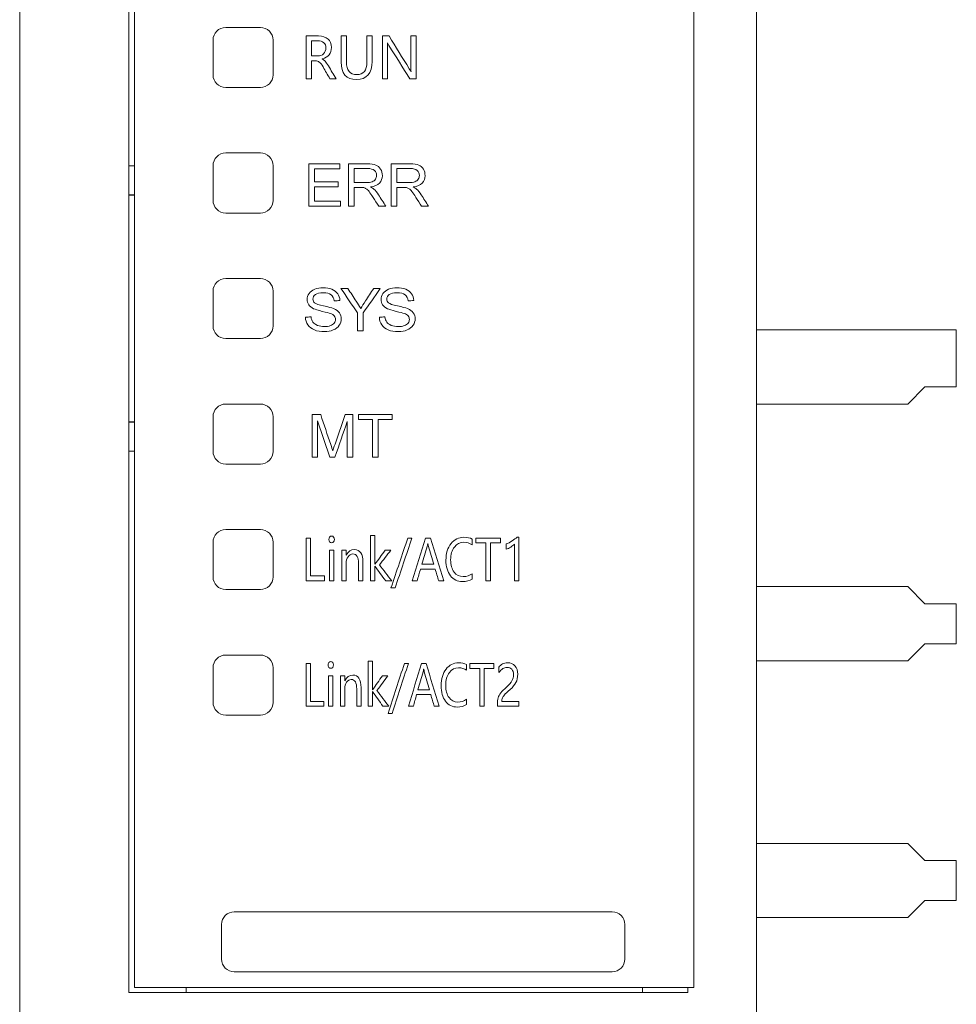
# Model space of a CAD drawing. Header units: millimetres. Extents: x 35 to 385, y -587 to 211.
# Tile 131 of 133: x 178 to 194, y 176 to 193. Entities that reach past the tile are written whole.
import ezdxf

# ---------------------------------------------------------------- set-up
doc = ezdxf.new("R2010")
doc.units = ezdxf.units.MM
doc.layers.add('1', color=7, linetype='Continuous', true_color=0xffffff)
doc.layers.add('11', color=7, linetype='Continuous', true_color=0xffffff)

msp = doc.modelspace()

# ---------------------------------------------------------------- linework, layer by layer
at = {"layer": '1', "color": 155, "linetype": 'Continuous', "lineweight": 18}
for p, q in [((181.548, 192.721), (182.154, 192.721)), ((181.325, 191.891), (181.325, 192.498)), ((182.377, 192.498), (182.377, 191.891)), ((182.154, 191.669), (181.548, 191.669)), ((181.548, 190.521), (182.154, 190.521)), ((181.325, 189.691), (181.325, 190.298)), ((182.377, 190.298), (182.377, 189.691)), ((183.544, 190.331), (183.006, 190.331)), ((183.006, 190.331), (183.006, 189.588)), ((183.105, 190.015), (183.105, 190.243)), ((183.105, 190.243), (183.544, 190.243)), ((183.544, 190.243), (183.544, 190.331)), ((183.698, 190.331), (183.698, 189.588)), ((184.027, 190.331), (183.698, 190.331)), ((183.796, 190.003), (183.796, 190.249)), ((183.796, 190.249), (184.032, 190.249)), ((184.777, 190.331), (184.448, 190.331)), ((184.448, 190.331), (184.448, 189.588)), ((184.546, 190.249), (184.781, 190.249)), ((184.546, 190.003), (184.546, 190.249)), ((183.516, 190.015), (183.105, 190.015)), ((183.105, 189.676), (183.105, 189.928)), ((183.105, 189.928), (183.516, 189.928)), ((183.516, 189.928), (183.516, 190.015)), ((184.008, 190.003), (183.796, 190.003)), ((183.796, 189.588), (183.796, 189.918)), ((183.796, 189.918), (183.911, 189.918)), ((184.757, 190.003), (184.546, 190.003)), ((184.546, 189.588), (184.546, 189.918)), ((184.546, 189.918), (184.66, 189.918)), ((183.006, 189.588), (183.561, 189.588)), ((183.561, 189.676), (183.105, 189.676)), ((183.561, 189.588), (183.561, 189.676)), ((183.698, 189.588), (183.796, 189.588)), ((184.229, 189.588), (184.353, 189.588)), ((184.448, 189.588), (184.546, 189.588)), ((184.979, 189.588), (185.102, 189.588)), ((182.154, 189.469), (181.548, 189.469)), ((181.548, 188.321), (182.154, 188.321)), ((183.687, 188.145), (183.566, 188.145)), ((184.256, 188.145), (184.14, 188.145)), ((181.325, 187.491), (181.325, 188.098)), ((182.377, 188.098), (182.377, 187.491)), ((183.856, 187.717), (183.856, 187.402)), ((183.956, 187.402), (183.956, 187.717)), ((182.154, 187.269), (181.548, 187.269)), ((183.856, 187.402), (183.956, 187.402)), ((194.351, 187.42), (190.851, 187.42)), ((194.351, 187.42), (194.351, 186.42)), ((193.801, 186.42), (193.501, 186.12)), ((193.801, 186.42), (194.351, 186.42)), ((181.548, 186.121), (182.154, 186.121)), ((193.501, 186.12), (190.851, 186.12)), ((181.325, 185.291), (181.325, 185.898)), ((182.377, 185.898), (182.377, 185.291)), ((183.211, 185.935), (183.063, 185.935)), ((183.063, 185.935), (183.063, 185.192)), ((183.64, 185.935), (183.462, 185.418)), ((183.772, 185.935), (183.64, 185.935)), ((183.772, 185.192), (183.772, 185.935)), ((184.463, 185.935), (183.875, 185.935)), ((183.875, 185.935), (183.875, 185.847)), ((184.463, 185.847), (184.463, 185.935)), ((183.158, 185.825), (183.373, 185.192)), ((183.158, 185.192), (183.158, 185.825)), ((183.677, 185.814), (183.677, 185.192)), ((183.875, 185.847), (184.119, 185.847)), ((184.119, 185.847), (184.119, 185.192)), ((184.218, 185.192), (184.218, 185.847)), ((184.218, 185.847), (184.463, 185.847)), ((183.063, 185.192), (183.158, 185.192)), ((183.373, 185.192), (183.461, 185.192)), ((183.677, 185.192), (183.772, 185.192)), ((184.119, 185.192), (184.218, 185.192)), ((182.154, 185.069), (181.548, 185.069)), ((181.548, 183.921), (182.154, 183.921)), ((181.325, 183.091), (181.325, 183.698)), ((182.377, 183.698), (182.377, 183.091)), ((182.154, 182.869), (181.548, 182.869)), ((190.851, 182.92), (193.501, 182.92)), ((193.501, 182.92), (193.801, 182.62)), ((194.351, 182.62), (193.801, 182.62)), ((194.351, 182.62), (194.351, 181.92)), ((193.801, 181.92), (193.501, 181.62)), ((193.801, 181.92), (194.351, 181.92)), ((181.548, 181.721), (182.154, 181.721)), ((193.501, 181.62), (190.851, 181.62)), ((181.325, 180.891), (181.325, 181.498)), ((182.377, 181.498), (182.377, 180.891)), ((182.154, 180.669), (181.548, 180.669)), ((190.851, 178.42), (193.501, 178.42)), ((193.501, 178.42), (193.801, 178.12)), ((194.351, 178.12), (193.801, 178.12)), ((194.351, 178.12), (194.351, 177.42)), ((193.801, 177.42), (193.501, 177.12)), ((193.801, 177.42), (194.351, 177.42)), ((181.697, 177.221), (188.319, 177.221)), ((193.501, 177.12), (190.851, 177.12)), ((181.474, 176.391), (181.474, 176.998)), ((188.542, 176.998), (188.542, 176.392)), ((188.319, 176.169), (181.697, 176.169))]:
    msp.add_line(p, q, dxfattribs=at)
for centre, start, end in [((188.319, 176.998), 0, 90), ((188.319, 176.392), 270, 0)]:
    msp.add_arc(centre, 0.223, start, end, dxfattribs=at)
for points in [[(181.325, 192.498), (181.325, 192.621), (181.424, 192.721), (181.548, 192.721)], [(182.154, 192.721), (182.277, 192.721), (182.377, 192.621), (182.377, 192.498)], [(182.955, 192.572), (182.955, 192.322), (182.955, 192.072), (182.955, 191.822)], [(183.048, 192.222), (183.048, 192.311), (183.048, 192.399), (183.048, 192.487)], [(183.663, 192.572), (183.632, 192.572), (183.601, 192.572), (183.57, 192.572)], [(184.114, 192.572), (184.083, 192.572), (184.052, 192.572), (184.021, 192.572)], [(184.409, 192.572), (184.37, 192.572), (184.331, 192.572), (184.292, 192.572)], [(184.292, 192.572), (184.292, 192.322), (184.292, 192.072), (184.292, 191.822)], [(184.38, 192.454), (184.381, 192.454), (184.382, 192.454), (184.383, 192.454)], [(184.383, 192.454), (184.389, 192.438), (184.398, 192.422), (184.408, 192.405)], [(184.762, 191.999), (184.645, 192.19), (184.527, 192.381), (184.409, 192.572)], [(184.882, 192.572), (184.851, 192.572), (184.82, 192.572), (184.789, 192.572)], [(184.882, 191.822), (184.882, 192.072), (184.882, 192.322), (184.882, 192.572)], [(184.408, 192.405), (184.529, 192.211), (184.65, 192.016), (184.771, 191.822)], [(183.048, 191.822), (183.048, 191.927), (183.048, 192.032), (183.048, 192.138)], [(183.048, 192.138), (183.071, 192.138), (183.093, 192.138), (183.115, 192.138)], [(183.115, 192.138), (183.143, 192.138), (183.167, 192.13), (183.187, 192.115)], [(183.239, 192.167), (183.239, 192.167), (183.239, 192.168), (183.239, 192.169)], [(183.291, 192.129), (183.277, 192.146), (183.259, 192.158), (183.239, 192.167)], [(183.347, 192.047), (183.324, 192.086), (183.305, 192.113), (183.291, 192.129)], [(183.482, 191.822), (183.437, 191.897), (183.392, 191.972), (183.347, 192.047)], [(184.792, 191.947), (184.789, 191.954), (184.779, 191.972), (184.762, 191.999)], [(184.794, 191.947), (184.793, 191.947), (184.793, 191.947), (184.792, 191.947)], [(181.548, 191.669), (181.424, 191.669), (181.325, 191.769), (181.325, 191.891)], [(182.377, 191.891), (182.377, 191.769), (182.277, 191.669), (182.154, 191.669)], [(182.955, 191.822), (182.986, 191.822), (183.017, 191.822), (183.048, 191.822)], [(183.372, 191.822), (183.409, 191.822), (183.446, 191.822), (183.482, 191.822)], [(184.292, 191.822), (184.322, 191.822), (184.353, 191.822), (184.384, 191.822)], [(184.771, 191.822), (184.808, 191.822), (184.845, 191.822), (184.882, 191.822)], [(181.325, 190.298), (181.325, 190.421), (181.424, 190.521), (181.548, 190.521)], [(182.154, 190.521), (182.277, 190.521), (182.377, 190.421), (182.377, 190.298)], [(184.032, 190.249), (184.087, 190.249), (184.127, 190.237), (184.153, 190.215)], [(184.153, 190.215), (184.178, 190.192), (184.191, 190.163), (184.191, 190.128)], [(184.781, 190.249), (184.836, 190.249), (184.876, 190.237), (184.902, 190.215)], [(184.902, 190.215), (184.927, 190.192), (184.94, 190.163), (184.94, 190.128)], [(184.171, 190.061), (184.158, 190.041), (184.138, 190.026), (184.113, 190.017)], [(184.191, 190.128), (184.191, 190.104), (184.184, 190.082), (184.171, 190.061)], [(184.92, 190.061), (184.907, 190.041), (184.888, 190.026), (184.863, 190.017)], [(184.94, 190.128), (184.94, 190.104), (184.933, 190.082), (184.92, 190.061)], [(183.911, 189.918), (183.936, 189.918), (183.954, 189.917), (183.965, 189.914)], [(183.965, 189.914), (183.981, 189.911), (183.995, 189.904), (184.01, 189.894)], [(184.113, 190.017), (184.088, 190.008), (184.053, 190.003), (184.008, 190.003)], [(184.01, 189.894), (184.025, 189.885), (184.041, 189.868), (184.06, 189.845)], [(184.083, 189.926), (184.154, 189.936), (184.207, 189.959), (184.241, 189.995)], [(184.142, 189.889), (184.129, 189.901), (184.109, 189.913), (184.083, 189.926)], [(184.224, 189.79), (184.198, 189.83), (184.171, 189.863), (184.142, 189.889)], [(184.66, 189.918), (184.685, 189.918), (184.703, 189.917), (184.715, 189.914)], [(184.715, 189.914), (184.73, 189.911), (184.745, 189.904), (184.76, 189.894)], [(184.863, 190.017), (184.837, 190.008), (184.802, 190.003), (184.757, 190.003)], [(184.76, 189.894), (184.774, 189.885), (184.791, 189.868), (184.809, 189.845)], [(184.832, 189.926), (184.904, 189.936), (184.956, 189.959), (184.99, 189.995)], [(184.891, 189.889), (184.878, 189.901), (184.858, 189.913), (184.832, 189.926)], [(184.973, 189.79), (184.947, 189.83), (184.92, 189.863), (184.891, 189.889)], [(181.548, 189.469), (181.424, 189.469), (181.325, 189.569), (181.325, 189.691)], [(182.377, 189.691), (182.377, 189.569), (182.277, 189.469), (182.154, 189.469)], [(184.06, 189.845), (184.079, 189.821), (184.102, 189.787), (184.131, 189.743)], [(184.131, 189.743), (184.164, 189.691), (184.196, 189.639), (184.229, 189.588)], [(184.353, 189.588), (184.31, 189.655), (184.267, 189.723), (184.224, 189.79)], [(184.809, 189.845), (184.828, 189.821), (184.852, 189.787), (184.88, 189.743)], [(184.88, 189.743), (184.913, 189.691), (184.946, 189.639), (184.979, 189.588)], [(185.102, 189.588), (185.059, 189.655), (185.016, 189.723), (184.973, 189.79)], [(181.325, 188.098), (181.325, 188.221), (181.424, 188.321), (181.548, 188.321)], [(182.154, 188.321), (182.277, 188.321), (182.377, 188.221), (182.377, 188.098)], [(183.107, 188.133), (183.063, 188.116), (183.031, 188.091), (183.008, 188.059)], [(183.252, 188.158), (183.199, 188.158), (183.15, 188.15), (183.107, 188.133)], [(183.407, 188.132), (183.362, 188.149), (183.31, 188.158), (183.252, 188.158)], [(183.51, 188.053), (183.485, 188.088), (183.451, 188.114), (183.407, 188.132)], [(183.566, 188.145), (183.663, 188.003), (183.759, 187.86), (183.856, 187.717)], [(183.835, 187.921), (183.786, 187.996), (183.737, 188.071), (183.687, 188.145)], [(183.956, 187.717), (184.056, 187.86), (184.156, 188.003), (184.256, 188.145)], [(184.14, 188.145), (184.091, 188.073), (184.043, 188), (183.994, 187.927)], [(184.402, 188.133), (184.358, 188.116), (184.326, 188.091), (184.303, 188.059)], [(184.547, 188.158), (184.494, 188.158), (184.445, 188.15), (184.402, 188.133)], [(184.702, 188.132), (184.657, 188.149), (184.605, 188.158), (184.547, 188.158)], [(184.805, 188.053), (184.781, 188.088), (184.746, 188.114), (184.702, 188.132)], [(183.075, 187.96), (183.075, 187.991), (183.089, 188.017), (183.118, 188.039)], [(183.105, 187.894), (183.085, 187.911), (183.075, 187.933), (183.075, 187.96)], [(183.118, 188.039), (183.147, 188.06), (183.193, 188.071), (183.256, 188.071)], [(183.256, 188.071), (183.317, 188.071), (183.362, 188.059), (183.394, 188.036)], [(183.394, 188.036), (183.425, 188.011), (183.443, 187.976), (183.448, 187.929)], [(183.548, 187.936), (183.547, 187.98), (183.534, 188.019), (183.51, 188.053)], [(184.37, 187.96), (184.37, 187.991), (184.384, 188.017), (184.413, 188.039)], [(184.4, 187.894), (184.38, 187.911), (184.37, 187.933), (184.37, 187.96)], [(184.413, 188.039), (184.442, 188.06), (184.488, 188.071), (184.551, 188.071)], [(184.551, 188.071), (184.612, 188.071), (184.658, 188.059), (184.689, 188.036)], [(184.689, 188.036), (184.72, 188.011), (184.738, 187.976), (184.743, 187.929)], [(184.843, 187.936), (184.842, 187.98), (184.829, 188.019), (184.805, 188.053)], [(183.002, 187.861), (183.02, 187.833), (183.048, 187.81), (183.086, 187.792)], [(183.086, 187.792), (183.115, 187.777), (183.166, 187.762), (183.238, 187.745)], [(183.263, 187.841), (183.178, 187.859), (183.125, 187.877), (183.105, 187.894)], [(183.438, 187.794), (183.406, 187.807), (183.348, 187.823), (183.263, 187.841)], [(183.539, 187.718), (183.517, 187.749), (183.483, 187.774), (183.438, 187.794)], [(183.448, 187.929), (183.482, 187.931), (183.515, 187.934), (183.548, 187.936)], [(183.912, 187.796), (183.888, 187.838), (183.863, 187.88), (183.835, 187.921)], [(183.994, 187.927), (183.962, 187.878), (183.935, 187.835), (183.912, 187.796)], [(184.297, 187.861), (184.315, 187.833), (184.343, 187.81), (184.381, 187.792)], [(184.381, 187.792), (184.41, 187.777), (184.461, 187.762), (184.533, 187.745)], [(184.558, 187.841), (184.473, 187.859), (184.42, 187.877), (184.4, 187.894)], [(184.733, 187.794), (184.701, 187.807), (184.643, 187.823), (184.558, 187.841)], [(184.834, 187.718), (184.813, 187.749), (184.778, 187.774), (184.733, 187.794)], [(184.743, 187.929), (184.777, 187.931), (184.81, 187.934), (184.843, 187.936)], [(183.042, 187.649), (183.009, 187.647), (182.976, 187.644), (182.944, 187.641)], [(183.075, 187.558), (183.058, 187.582), (183.047, 187.612), (183.042, 187.649)], [(183.238, 187.745), (183.311, 187.729), (183.358, 187.717), (183.379, 187.709)], [(183.379, 187.709), (183.412, 187.697), (183.435, 187.683), (183.45, 187.665)], [(183.45, 187.665), (183.464, 187.648), (183.471, 187.627), (183.471, 187.604)], [(183.536, 187.501), (183.56, 187.536), (183.572, 187.573), (183.572, 187.612)], [(183.572, 187.612), (183.572, 187.652), (183.561, 187.687), (183.539, 187.718)], [(184.337, 187.649), (184.304, 187.647), (184.272, 187.644), (184.239, 187.641)], [(184.37, 187.558), (184.353, 187.582), (184.342, 187.612), (184.337, 187.649)], [(184.533, 187.745), (184.606, 187.729), (184.653, 187.717), (184.674, 187.709)], [(184.674, 187.709), (184.707, 187.697), (184.73, 187.683), (184.745, 187.665)], [(184.745, 187.665), (184.759, 187.648), (184.766, 187.627), (184.766, 187.604)], [(184.831, 187.501), (184.855, 187.536), (184.867, 187.573), (184.867, 187.612)], [(184.867, 187.612), (184.867, 187.652), (184.856, 187.687), (184.834, 187.718)], [(181.548, 187.269), (181.424, 187.269), (181.325, 187.369), (181.325, 187.491)], [(182.377, 187.491), (182.377, 187.369), (182.277, 187.269), (182.154, 187.269)], [(183.154, 187.5), (183.118, 187.515), (183.092, 187.534), (183.075, 187.558)], [(183.275, 187.478), (183.231, 187.478), (183.19, 187.485), (183.154, 187.5)], [(183.471, 187.604), (183.471, 187.581), (183.464, 187.56), (183.449, 187.541)], [(184.449, 187.5), (184.413, 187.515), (184.387, 187.534), (184.37, 187.558)], [(184.57, 187.478), (184.526, 187.478), (184.485, 187.485), (184.449, 187.5)], [(184.766, 187.604), (184.766, 187.581), (184.759, 187.56), (184.744, 187.541)], [(181.325, 185.898), (181.325, 186.021), (181.424, 186.121), (181.548, 186.121)], [(182.154, 186.121), (182.277, 186.121), (182.377, 186.021), (182.377, 185.898)], [(183.387, 185.409), (183.328, 185.584), (183.27, 185.76), (183.211, 185.935)], [(183.461, 185.192), (183.533, 185.399), (183.605, 185.607), (183.677, 185.814)], [(183.422, 185.299), (183.415, 185.323), (183.403, 185.36), (183.387, 185.409)], [(183.462, 185.418), (183.444, 185.366), (183.431, 185.326), (183.422, 185.299)], [(181.548, 185.069), (181.424, 185.069), (181.325, 185.169), (181.325, 185.291)], [(182.377, 185.291), (182.377, 185.169), (182.277, 185.069), (182.154, 185.069)], [(181.325, 183.698), (181.325, 183.821), (181.424, 183.921), (181.548, 183.921)], [(182.154, 183.921), (182.277, 183.921), (182.377, 183.821), (182.377, 183.698)], [(184.082, 183.815), (184.082, 183.55), (184.082, 183.286), (184.082, 183.022)], [(184.16, 183.815), (184.134, 183.815), (184.108, 183.815), (184.082, 183.815)], [(184.16, 183.312), (184.16, 183.48), (184.16, 183.647), (184.16, 183.815)], [(183.035, 183.772), (183.008, 183.772), (182.981, 183.772), (182.955, 183.772)], [(182.955, 183.772), (182.955, 183.522), (182.955, 183.272), (182.955, 183.022)], [(183.035, 183.108), (183.035, 183.329), (183.035, 183.551), (183.035, 183.772)], [(184.738, 183.772), (184.64, 183.48), (184.541, 183.189), (184.443, 182.898)], [(184.516, 182.898), (184.614, 183.189), (184.713, 183.48), (184.811, 183.772)], [(184.811, 183.772), (184.787, 183.772), (184.763, 183.772), (184.738, 183.772)], [(185.048, 183.772), (184.97, 183.522), (184.891, 183.272), (184.813, 183.022)], [(185.133, 183.772), (185.105, 183.772), (185.076, 183.772), (185.048, 183.772)], [(185.078, 183.624), (185.081, 183.636), (185.085, 183.654), (185.088, 183.676)], [(185.088, 183.676), (185.088, 183.676), (185.089, 183.676), (185.09, 183.676)], [(185.09, 183.676), (185.093, 183.651), (185.096, 183.634), (185.099, 183.624)], [(185.368, 183.022), (185.289, 183.272), (185.211, 183.522), (185.133, 183.772)], [(185.867, 183.653), (185.867, 183.687), (185.867, 183.72), (185.867, 183.754)], [(186.363, 183.772), (186.218, 183.772), (186.073, 183.772), (185.928, 183.772)], [(185.928, 183.772), (185.928, 183.743), (185.928, 183.715), (185.928, 183.686)], [(185.928, 183.686), (185.987, 183.686), (186.046, 183.686), (186.105, 183.686)], [(186.105, 183.686), (186.105, 183.465), (186.105, 183.243), (186.105, 183.022)], [(186.185, 183.686), (186.244, 183.686), (186.303, 183.686), (186.363, 183.686)], [(186.185, 183.022), (186.185, 183.243), (186.185, 183.465), (186.185, 183.686)], [(186.363, 183.686), (186.363, 183.715), (186.363, 183.743), (186.363, 183.772)], [(186.567, 183.72), (186.53, 183.696), (186.495, 183.679), (186.462, 183.668)], [(186.462, 183.668), (186.462, 183.637), (186.462, 183.606), (186.462, 183.575)], [(186.543, 183.614), (186.572, 183.632), (186.592, 183.649), (186.605, 183.664)], [(186.652, 183.788), (186.632, 183.767), (186.604, 183.745), (186.567, 183.72)], [(186.605, 183.664), (186.605, 183.45), (186.605, 183.236), (186.605, 183.022)], [(186.682, 183.788), (186.672, 183.788), (186.662, 183.788), (186.652, 183.788)], [(186.682, 183.022), (186.682, 183.277), (186.682, 183.533), (186.682, 183.788)], [(183.363, 183.557), (183.363, 183.379), (183.363, 183.2), (183.363, 183.022)], [(183.441, 183.557), (183.415, 183.557), (183.389, 183.557), (183.363, 183.557)], [(183.441, 183.022), (183.441, 183.2), (183.441, 183.379), (183.441, 183.557)], [(183.658, 183.557), (183.632, 183.557), (183.606, 183.557), (183.58, 183.557)], [(183.58, 183.557), (183.58, 183.379), (183.58, 183.2), (183.58, 183.022)], [(183.658, 183.469), (183.658, 183.498), (183.658, 183.528), (183.658, 183.557)], [(183.659, 183.469), (183.659, 183.469), (183.658, 183.469), (183.658, 183.469)], [(184.34, 183.557), (184.281, 183.476), (184.221, 183.394), (184.161, 183.312)], [(184.241, 183.3), (184.308, 183.386), (184.374, 183.472), (184.44, 183.557)], [(184.44, 183.557), (184.407, 183.557), (184.373, 183.557), (184.34, 183.557)], [(184.985, 183.312), (185.016, 183.416), (185.047, 183.52), (185.078, 183.624)], [(185.099, 183.624), (185.13, 183.52), (185.161, 183.416), (185.192, 183.312)], [(186.462, 183.575), (186.487, 183.582), (186.514, 183.595), (186.543, 183.614)], [(184.161, 183.312), (184.161, 183.312), (184.16, 183.312), (184.16, 183.312)], [(184.456, 183.022), (184.384, 183.115), (184.313, 183.207), (184.241, 183.3)], [(185.192, 183.312), (185.123, 183.312), (185.054, 183.312), (184.985, 183.312)], [(184.16, 183.022), (184.16, 183.108), (184.16, 183.194), (184.16, 183.28)], [(184.16, 183.28), (184.16, 183.28), (184.161, 183.28), (184.161, 183.28)], [(184.161, 183.28), (184.224, 183.194), (184.287, 183.108), (184.35, 183.022)], [(184.901, 183.022), (184.921, 183.09), (184.941, 183.159), (184.96, 183.227)], [(184.96, 183.227), (185.046, 183.227), (185.131, 183.227), (185.217, 183.227)], [(185.217, 183.227), (185.238, 183.159), (185.259, 183.09), (185.28, 183.022)], [(185.867, 183.053), (185.867, 183.084), (185.867, 183.115), (185.867, 183.146)], [(181.548, 182.869), (181.424, 182.869), (181.325, 182.969), (181.325, 183.091)], [(182.377, 183.091), (182.377, 182.969), (182.277, 182.869), (182.154, 182.869)], [(182.955, 183.022), (183.063, 183.022), (183.172, 183.022), (183.28, 183.022)], [(183.28, 183.108), (183.198, 183.108), (183.116, 183.108), (183.035, 183.108)], [(183.28, 183.022), (183.28, 183.051), (183.28, 183.079), (183.28, 183.108)], [(183.363, 183.022), (183.389, 183.022), (183.415, 183.022), (183.441, 183.022)], [(183.58, 183.022), (183.606, 183.022), (183.632, 183.022), (183.658, 183.022)], [(183.874, 183.022), (183.9, 183.022), (183.926, 183.022), (183.952, 183.022)], [(184.082, 183.022), (184.108, 183.022), (184.134, 183.022), (184.16, 183.022)], [(184.35, 183.022), (184.385, 183.022), (184.42, 183.022), (184.456, 183.022)], [(184.813, 183.022), (184.842, 183.022), (184.872, 183.022), (184.901, 183.022)], [(185.28, 183.022), (185.309, 183.022), (185.338, 183.022), (185.368, 183.022)], [(185.696, 183.009), (185.765, 183.009), (185.822, 183.024), (185.867, 183.053)], [(186.105, 183.022), (186.132, 183.022), (186.158, 183.022), (186.185, 183.022)], [(186.605, 183.022), (186.63, 183.022), (186.656, 183.022), (186.682, 183.022)], [(184.443, 182.898), (184.467, 182.898), (184.491, 182.898), (184.516, 182.898)], [(181.325, 181.498), (181.325, 181.621), (181.424, 181.721), (181.548, 181.721)], [(182.154, 181.721), (182.277, 181.721), (182.377, 181.621), (182.377, 181.498)], [(182.955, 181.572), (182.955, 181.322), (182.955, 181.072), (182.955, 180.822)], [(183.032, 181.572), (183.006, 181.572), (182.98, 181.572), (182.955, 181.572)], [(183.032, 180.908), (183.032, 181.129), (183.032, 181.351), (183.032, 181.572)], [(184.119, 181.615), (184.094, 181.615), (184.069, 181.615), (184.044, 181.615)], [(184.044, 181.615), (184.044, 181.35), (184.044, 181.086), (184.044, 180.822)], [(184.119, 181.112), (184.119, 181.28), (184.119, 181.447), (184.119, 181.615)], [(184.678, 181.572), (184.583, 181.28), (184.487, 180.989), (184.392, 180.698)], [(184.463, 180.698), (184.558, 180.989), (184.653, 181.28), (184.748, 181.572)], [(184.748, 181.572), (184.725, 181.572), (184.701, 181.572), (184.678, 181.572)], [(184.977, 181.572), (184.901, 181.322), (184.826, 181.072), (184.75, 180.822)], [(185.059, 181.572), (185.032, 181.572), (185.004, 181.572), (184.977, 181.572)], [(185.286, 180.822), (185.21, 181.072), (185.135, 181.322), (185.059, 181.572)], [(186.247, 181.572), (186.107, 181.572), (185.967, 181.572), (185.827, 181.572)], [(185.827, 181.572), (185.827, 181.543), (185.827, 181.515), (185.827, 181.486)], [(186.247, 181.486), (186.247, 181.515), (186.247, 181.543), (186.247, 181.572)], [(184.916, 181.112), (184.946, 181.216), (184.976, 181.32), (185.006, 181.424)], [(185.006, 181.424), (185.009, 181.436), (185.012, 181.454), (185.015, 181.476)], [(185.015, 181.476), (185.016, 181.476), (185.017, 181.476), (185.017, 181.476)], [(185.017, 181.476), (185.021, 181.451), (185.024, 181.434), (185.026, 181.424)], [(185.026, 181.424), (185.056, 181.32), (185.086, 181.216), (185.116, 181.112)], [(185.768, 181.453), (185.768, 181.487), (185.768, 181.52), (185.768, 181.554)], [(185.827, 181.486), (185.884, 181.486), (185.941, 181.486), (185.998, 181.486)], [(185.998, 181.486), (185.998, 181.265), (185.998, 181.043), (185.998, 180.822)], [(186.075, 180.822), (186.075, 181.043), (186.075, 181.265), (186.075, 181.486)], [(186.075, 181.486), (186.133, 181.486), (186.19, 181.486), (186.247, 181.486)], [(186.398, 181.564), (186.373, 181.551), (186.351, 181.531), (186.332, 181.506)], [(186.332, 181.506), (186.332, 181.475), (186.332, 181.444), (186.332, 181.414)], [(186.332, 181.414), (186.353, 181.443), (186.377, 181.466), (186.402, 181.482)], [(183.349, 181.357), (183.349, 181.179), (183.349, 181), (183.349, 180.822)], [(183.424, 181.357), (183.399, 181.357), (183.374, 181.357), (183.349, 181.357)], [(183.424, 180.822), (183.424, 181), (183.424, 181.179), (183.424, 181.357)], [(183.559, 181.357), (183.559, 181.179), (183.559, 181), (183.559, 180.822)], [(183.634, 181.357), (183.609, 181.357), (183.584, 181.357), (183.559, 181.357)], [(183.634, 181.269), (183.634, 181.298), (183.634, 181.328), (183.634, 181.357)], [(183.635, 181.269), (183.635, 181.269), (183.634, 181.269), (183.634, 181.269)], [(184.293, 181.357), (184.236, 181.276), (184.178, 181.194), (184.121, 181.112)], [(184.198, 181.1), (184.262, 181.186), (184.326, 181.272), (184.39, 181.357)], [(184.39, 181.357), (184.358, 181.357), (184.325, 181.357), (184.293, 181.357)], [(186.564, 181.269), (186.547, 181.238), (186.515, 181.202), (186.468, 181.16)], [(186.531, 181.115), (186.579, 181.158), (186.614, 181.199), (186.634, 181.239)], [(184.121, 181.112), (184.12, 181.112), (184.119, 181.112), (184.119, 181.112)], [(184.119, 180.822), (184.119, 180.908), (184.119, 180.994), (184.119, 181.08)], [(184.119, 181.08), (184.119, 181.08), (184.12, 181.08), (184.121, 181.08)], [(184.121, 181.08), (184.181, 180.994), (184.242, 180.908), (184.302, 180.822)], [(184.405, 180.822), (184.336, 180.915), (184.267, 181.007), (184.198, 181.1)], [(185.116, 181.112), (185.05, 181.112), (184.983, 181.112), (184.916, 181.112)], [(186.431, 181.022), (186.448, 181.041), (186.481, 181.072), (186.531, 181.115)], [(181.548, 180.669), (181.424, 180.669), (181.325, 180.769), (181.325, 180.891)], [(182.377, 180.891), (182.377, 180.769), (182.277, 180.669), (182.154, 180.669)], [(183.269, 180.908), (183.19, 180.908), (183.111, 180.908), (183.032, 180.908)], [(183.269, 180.822), (183.269, 180.851), (183.269, 180.879), (183.269, 180.908)], [(184.835, 180.822), (184.854, 180.89), (184.873, 180.959), (184.892, 181.027)], [(184.892, 181.027), (184.975, 181.027), (185.058, 181.027), (185.14, 181.027)], [(185.14, 181.027), (185.16, 180.959), (185.181, 180.89), (185.201, 180.822)], [(185.768, 180.853), (185.768, 180.884), (185.768, 180.915), (185.768, 180.946)], [(186.386, 180.906), (186.386, 180.931), (186.389, 180.952), (186.396, 180.969)], [(186.682, 180.906), (186.583, 180.906), (186.484, 180.906), (186.386, 180.906)], [(186.396, 180.969), (186.402, 180.986), (186.414, 181.004), (186.431, 181.022)], [(186.682, 180.822), (186.682, 180.85), (186.682, 180.878), (186.682, 180.906)], [(182.955, 180.822), (183.06, 180.822), (183.164, 180.822), (183.269, 180.822)], [(183.349, 180.822), (183.374, 180.822), (183.399, 180.822), (183.424, 180.822)], [(183.559, 180.822), (183.584, 180.822), (183.609, 180.822), (183.634, 180.822)], [(183.843, 180.822), (183.868, 180.822), (183.893, 180.822), (183.918, 180.822)], [(184.044, 180.822), (184.069, 180.822), (184.094, 180.822), (184.119, 180.822)], [(184.302, 180.822), (184.337, 180.822), (184.371, 180.822), (184.405, 180.822)], [(184.75, 180.822), (184.778, 180.822), (184.807, 180.822), (184.835, 180.822)], [(185.201, 180.822), (185.229, 180.822), (185.257, 180.822), (185.286, 180.822)], [(185.603, 180.809), (185.669, 180.809), (185.724, 180.824), (185.768, 180.853)], [(185.998, 180.822), (186.024, 180.822), (186.05, 180.822), (186.075, 180.822)], [(186.307, 180.822), (186.432, 180.822), (186.557, 180.822), (186.682, 180.822)], [(184.392, 180.698), (184.416, 180.698), (184.439, 180.698), (184.463, 180.698)], [(181.474, 176.998), (181.474, 177.121), (181.574, 177.221), (181.697, 177.221)], [(181.697, 176.169), (181.574, 176.169), (181.474, 176.269), (181.474, 176.391)]]:
    msp.add_open_spline(points, degree=3, dxfattribs=at)
for points, knots in [([(183.34, 192.519), (183.3, 192.554), (183.245, 192.572), (183.102, 192.572), (183.028, 192.572), (182.955, 192.572)], [0, 0, 0, 0, 0.489249, 0.489249, 1, 1, 1, 1]), ([(183.048, 192.487), (183.085, 192.487), (183.123, 192.487), (183.206, 192.487), (183.241, 192.476), (183.265, 192.454)], [0, 0, 0, 0, 0.444832, 0.444832, 1, 1, 1, 1]), ([(183.239, 192.169), (183.346, 192.2), (183.4, 192.268), (183.4, 192.435), (183.38, 192.484), (183.34, 192.519)], [0, 0, 0, 0, 0.621064, 0.621064, 1, 1, 1, 1]), ([(183.265, 192.454), (183.29, 192.432), (183.302, 192.402), (183.302, 192.321), (183.289, 192.287), (183.262, 192.261)], [0, 0, 0, 0, 0.482063, 0.482063, 1, 1, 1, 1]), ([(183.57, 192.572), (183.57, 192.42), (183.57, 192.268), (183.57, 191.912), (183.658, 191.809), (183.836, 191.809)], [0, 0, 0, 0, 0.425976, 0.425976, 1, 1, 1, 1]), ([(184.021, 192.572), (184.021, 192.419), (184.021, 192.266), (184.021, 191.968), (183.962, 191.896), (183.724, 191.896), (183.663, 191.971), (183.663, 192.271), (183.663, 192.422), (183.663, 192.572)], [0, 0, 0, 0, 0.255133, 0.255133, 0.497636, 0.497636, 0.748464, 0.748464, 1, 1, 1, 1]), ([(183.836, 191.809), (184.021, 191.809), (184.114, 191.915), (184.114, 192.276), (184.114, 192.424), (184.114, 192.572)], [0, 0, 0, 0, 0.588809, 0.588809, 1, 1, 1, 1]), ([(184.384, 191.822), (184.384, 191.998), (184.384, 192.174), (184.384, 192.403), (184.383, 192.438), (184.38, 192.454)], [0, 0, 0, 0, 0.767645, 0.767645, 1, 1, 1, 1]), ([(184.789, 192.572), (184.789, 192.4), (184.789, 192.228), (184.789, 192.005), (184.791, 191.968), (184.794, 191.947)], [0, 0, 0, 0, 0.768544, 0.768544, 1, 1, 1, 1]), ([(183.262, 192.261), (183.235, 192.235), (183.201, 192.222), (183.122, 192.222), (183.085, 192.222), (183.048, 192.222)], [0, 0, 0, 0, 0.536819, 0.536819, 1, 1, 1, 1]), ([(183.187, 192.115), (183.207, 192.1), (183.229, 192.072), (183.293, 191.961), (183.332, 191.891), (183.372, 191.822)], [0, 0, 0, 0, 0.374693, 0.374693, 1, 1, 1, 1]), ([(184.261, 190.24), (184.241, 190.274), (184.213, 190.297), (184.144, 190.324), (184.094, 190.331), (184.027, 190.331)], [0, 0, 0, 0, 0.5, 0.5, 1, 1, 1, 1]), ([(184.241, 189.995), (184.275, 190.031), (184.292, 190.075), (184.292, 190.169), (184.282, 190.206), (184.261, 190.24)], [0, 0, 0, 0, 0.5, 0.5, 1, 1, 1, 1]), ([(185.011, 190.24), (184.99, 190.274), (184.963, 190.297), (184.894, 190.324), (184.843, 190.331), (184.777, 190.331)], [0, 0, 0, 0, 0.5, 0.5, 1, 1, 1, 1]), ([(184.99, 189.995), (185.024, 190.031), (185.041, 190.075), (185.041, 190.169), (185.031, 190.206), (185.011, 190.24)], [0, 0, 0, 0, 0.5, 0.5, 1, 1, 1, 1]), ([(183.008, 188.059), (182.985, 188.026), (182.974, 187.991), (182.974, 187.919), (182.983, 187.888), (183.002, 187.861)], [0, 0, 0, 0, 0.5, 0.5, 1, 1, 1, 1]), ([(184.303, 188.059), (184.28, 188.026), (184.269, 187.991), (184.269, 187.919), (184.278, 187.888), (184.297, 187.861)], [0, 0, 0, 0, 0.5, 0.5, 1, 1, 1, 1]), ([(182.944, 187.641), (182.945, 187.592), (182.959, 187.547), (183.015, 187.468), (183.052, 187.439), (183.149, 187.4), (183.209, 187.39), (183.28, 187.39)], [0, 0, 0, 0, 0.333333, 0.333333, 0.666667, 0.666667, 1, 1, 1, 1]), ([(184.239, 187.641), (184.24, 187.592), (184.254, 187.547), (184.31, 187.468), (184.347, 187.439), (184.444, 187.4), (184.504, 187.39), (184.575, 187.39)], [0, 0, 0, 0, 0.333333, 0.333333, 0.666667, 0.666667, 1, 1, 1, 1]), ([(183.449, 187.541), (183.434, 187.521), (183.412, 187.506), (183.35, 187.484), (183.315, 187.478), (183.275, 187.478)], [0, 0, 0, 0, 0.5, 0.5, 1, 1, 1, 1]), ([(183.28, 187.39), (183.337, 187.39), (183.387, 187.4), (183.477, 187.438), (183.512, 187.466), (183.536, 187.501)], [0, 0, 0, 0, 0.5, 0.5, 1, 1, 1, 1]), ([(184.744, 187.541), (184.729, 187.521), (184.707, 187.506), (184.645, 187.484), (184.61, 187.478), (184.57, 187.478)], [0, 0, 0, 0, 0.5, 0.5, 1, 1, 1, 1]), ([(184.575, 187.39), (184.632, 187.39), (184.682, 187.4), (184.772, 187.438), (184.807, 187.466), (184.831, 187.501)], [0, 0, 0, 0, 0.5, 0.5, 1, 1, 1, 1]), ([(183.368, 183.789), (183.358, 183.777), (183.354, 183.763), (183.354, 183.73), (183.358, 183.716), (183.367, 183.704)], [0, 0, 0, 0, 0.5, 0.5, 1, 1, 1, 1]), ([(183.367, 183.704), (183.377, 183.693), (183.388, 183.688), (183.416, 183.688), (183.428, 183.693), (183.438, 183.704)], [0, 0, 0, 0, 0.502646, 0.502646, 1, 1, 1, 1]), ([(183.438, 183.789), (183.428, 183.8), (183.416, 183.806), (183.389, 183.806), (183.377, 183.8), (183.368, 183.789)], [0, 0, 0, 0, 0.502674, 0.502674, 1, 1, 1, 1]), ([(183.438, 183.704), (183.448, 183.716), (183.453, 183.73), (183.453, 183.763), (183.448, 183.778), (183.438, 183.789)], [0, 0, 0, 0, 0.494624, 0.494624, 1, 1, 1, 1]), ([(185.495, 183.674), (185.435, 183.601), (185.406, 183.503), (185.406, 183.27), (185.432, 183.18), (185.537, 183.044), (185.608, 183.009), (185.696, 183.009)], [0, 0, 0, 0, 0.349506, 0.349506, 0.67431, 0.67431, 1, 1, 1, 1]), ([(185.867, 183.754), (185.829, 183.774), (185.78, 183.785), (185.629, 183.785), (185.554, 183.748), (185.495, 183.674)], [0, 0, 0, 0, 0.391865, 0.391865, 1, 1, 1, 1]), ([(185.554, 183.614), (185.597, 183.67), (185.653, 183.697), (185.775, 183.697), (185.823, 183.683), (185.867, 183.653)], [0, 0, 0, 0, 0.566339, 0.566339, 1, 1, 1, 1]), ([(183.914, 183.514), (183.889, 183.551), (183.852, 183.57), (183.741, 183.57), (183.693, 183.536), (183.659, 183.469)], [0, 0, 0, 0, 0.432976, 0.432976, 1, 1, 1, 1]), ([(183.691, 183.445), (183.713, 183.476), (183.741, 183.492), (183.841, 183.492), (183.874, 183.437), (183.874, 183.225), (183.874, 183.123), (183.874, 183.022)], [0, 0, 0, 0, 0.211911, 0.211911, 0.621853, 0.621853, 1, 1, 1, 1]), ([(183.952, 183.022), (183.952, 183.131), (183.952, 183.24), (183.952, 183.421), (183.939, 183.476), (183.914, 183.514)], [0, 0, 0, 0, 0.602808, 0.602808, 1, 1, 1, 1]), ([(185.55, 183.175), (185.509, 183.228), (185.489, 183.299), (185.489, 183.483), (185.511, 183.558), (185.554, 183.614)], [0, 0, 0, 0, 0.4867, 0.4867, 1, 1, 1, 1]), ([(183.658, 183.022), (183.658, 183.124), (183.658, 183.226), (183.658, 183.375), (183.669, 183.414), (183.691, 183.445)], [0, 0, 0, 0, 0.682482, 0.682482, 1, 1, 1, 1]), ([(185.867, 183.146), (185.822, 183.112), (185.769, 183.096), (185.643, 183.096), (185.59, 183.122), (185.55, 183.175)], [0, 0, 0, 0, 0.483452, 0.483452, 1, 1, 1, 1]), ([(183.354, 181.589), (183.344, 181.577), (183.34, 181.563), (183.34, 181.53), (183.344, 181.516), (183.353, 181.504)], [0, 0, 0, 0, 0.5, 0.5, 1, 1, 1, 1]), ([(183.422, 181.589), (183.412, 181.6), (183.401, 181.606), (183.374, 181.606), (183.363, 181.6), (183.354, 181.589)], [0, 0, 0, 0, 0.502674, 0.502674, 1, 1, 1, 1]), ([(183.422, 181.504), (183.431, 181.516), (183.436, 181.53), (183.436, 181.563), (183.431, 181.578), (183.422, 181.589)], [0, 0, 0, 0, 0.494624, 0.494624, 1, 1, 1, 1]), ([(185.768, 181.554), (185.731, 181.574), (185.684, 181.585), (185.539, 181.585), (185.466, 181.548), (185.408, 181.474)], [0, 0, 0, 0, 0.391865, 0.391865, 1, 1, 1, 1]), ([(186.615, 181.53), (186.582, 181.567), (186.539, 181.585), (186.452, 181.585), (186.423, 181.578), (186.398, 181.564)], [0, 0, 0, 0, 0.618182, 0.618182, 1, 1, 1, 1]), ([(183.353, 181.504), (183.362, 181.493), (183.374, 181.488), (183.401, 181.488), (183.412, 181.493), (183.422, 181.504)], [0, 0, 0, 0, 0.502646, 0.502646, 1, 1, 1, 1]), ([(185.408, 181.474), (185.351, 181.401), (185.322, 181.303), (185.322, 181.07), (185.348, 180.98), (185.45, 180.844), (185.518, 180.809), (185.603, 180.809)], [0, 0, 0, 0, 0.349506, 0.349506, 0.67431, 0.67431, 1, 1, 1, 1]), ([(185.461, 180.975), (185.423, 181.028), (185.403, 181.099), (185.403, 181.283), (185.424, 181.358), (185.466, 181.414)], [0, 0, 0, 0, 0.4867, 0.4867, 1, 1, 1, 1]), ([(185.466, 181.414), (185.507, 181.47), (185.562, 181.497), (185.679, 181.497), (185.726, 181.483), (185.768, 181.453)], [0, 0, 0, 0, 0.566339, 0.566339, 1, 1, 1, 1]), ([(186.402, 181.482), (186.427, 181.497), (186.452, 181.505), (186.511, 181.505), (186.539, 181.494), (186.559, 181.471)], [0, 0, 0, 0, 0.415049, 0.415049, 1, 1, 1, 1]), ([(186.559, 181.471), (186.579, 181.448), (186.59, 181.416), (186.59, 181.336), (186.581, 181.3), (186.564, 181.269)], [0, 0, 0, 0, 0.503401, 0.503401, 1, 1, 1, 1]), ([(186.634, 181.239), (186.654, 181.28), (186.664, 181.328), (186.664, 181.445), (186.648, 181.494), (186.615, 181.53)], [0, 0, 0, 0, 0.471318, 0.471318, 1, 1, 1, 1]), ([(183.634, 180.822), (183.634, 180.924), (183.634, 181.026), (183.634, 181.175), (183.645, 181.214), (183.666, 181.245)], [0, 0, 0, 0, 0.682482, 0.682482, 1, 1, 1, 1]), ([(183.882, 181.314), (183.857, 181.351), (183.822, 181.37), (183.714, 181.37), (183.667, 181.336), (183.635, 181.269)], [0, 0, 0, 0, 0.432976, 0.432976, 1, 1, 1, 1]), ([(183.666, 181.245), (183.687, 181.276), (183.714, 181.292), (183.811, 181.292), (183.843, 181.237), (183.843, 181.025), (183.843, 180.923), (183.843, 180.822)], [0, 0, 0, 0, 0.211911, 0.211911, 0.621853, 0.621853, 1, 1, 1, 1]), ([(183.918, 180.822), (183.918, 180.931), (183.918, 181.04), (183.918, 181.221), (183.906, 181.276), (183.882, 181.314)], [0, 0, 0, 0, 0.602808, 0.602808, 1, 1, 1, 1]), ([(186.468, 181.16), (186.423, 181.12), (186.389, 181.086), (186.346, 181.029), (186.331, 181), (186.312, 180.939), (186.307, 180.902), (186.307, 180.847), (186.307, 180.834), (186.307, 180.822)], [0, 0, 0, 0, 0.304218, 0.304218, 0.608436, 0.608436, 0.912654, 0.912654, 1, 1, 1, 1]), ([(185.768, 180.946), (185.725, 180.912), (185.673, 180.896), (185.551, 180.896), (185.5, 180.922), (185.461, 180.975)], [0, 0, 0, 0, 0.483452, 0.483452, 1, 1, 1, 1])]:
    msp.add_open_spline(points, degree=3, knots=knots, dxfattribs=at)
at = {"layer": '11', "color": 155, "linetype": 'Continuous', "lineweight": 18}
for p, q in [((177.936, 200.59), (177.936, 167.705)), ((179.851, 175.804), (179.851, 200.59)), ((190.851, 169.143), (190.851, 200.59)), ((179.951, 200.495), (179.951, 175.895)), ((189.751, 175.895), (189.751, 200.495)), ((179.851, 190.296), (179.951, 190.296)), ((179.951, 189.788), (179.851, 189.788)), ((179.851, 189.779), (179.951, 189.779)), ((179.851, 185.81), (179.951, 185.81)), ((179.851, 185.802), (179.951, 185.802)), ((179.951, 185.293), (179.851, 185.293)), ((179.951, 175.895), (189.751, 175.895)), ((180.851, 175.895), (180.851, 175.804)), ((188.851, 175.804), (188.851, 175.895)), ((189.644, 175.895), (189.644, 175.804))]:
    msp.add_line(p, q, dxfattribs=at)
msp.add_open_spline([(179.851, 175.804), (189.644, 175.804)], degree=1, dxfattribs=at)

doc.saveas('drawing.dxf')
